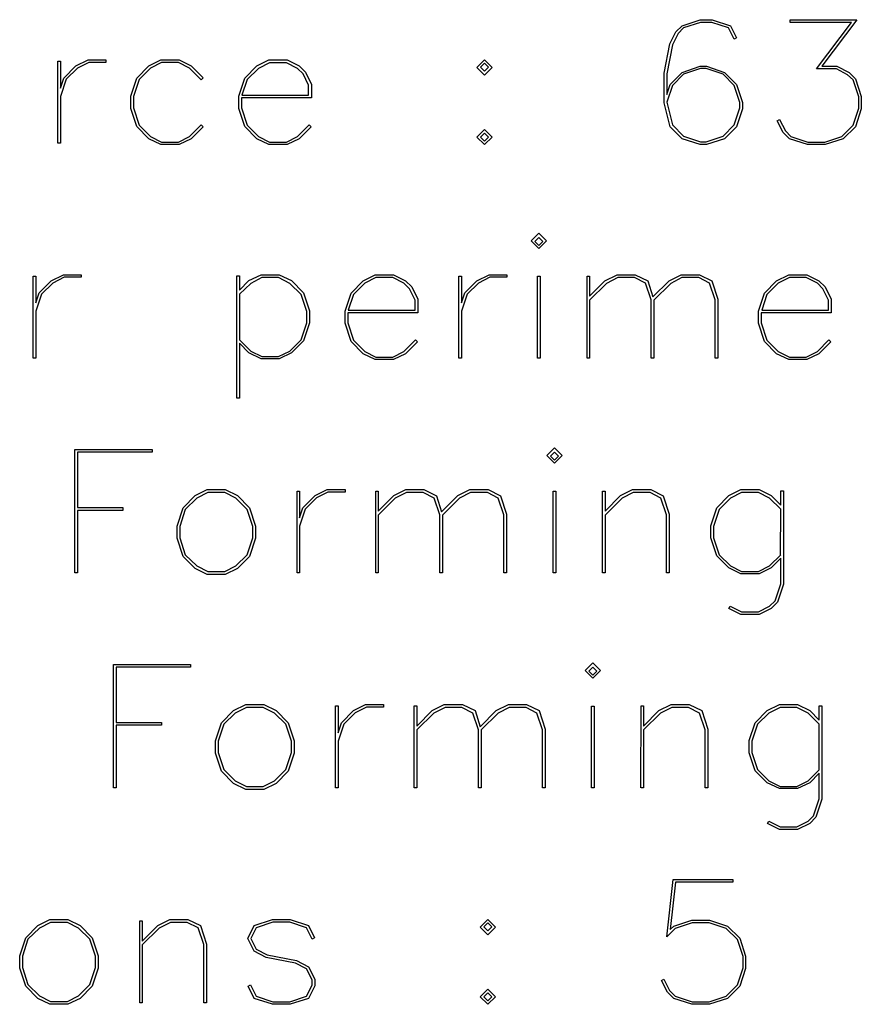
# Model space of a CAD drawing. Header units: inches. Extents: x 0.7 to 43.6, y 0.3 to 38.8.
# Tile 41 of 97: x 34.8 to 36.1, y 14.8 to 16.3. Entities that reach past the tile are written whole.
import ezdxf

# ---------------------------------------------------------------- set-up
doc = ezdxf.new("R2010")
doc.units = ezdxf.units.IN
doc.header["$MEASUREMENT"] = 0

msp = doc.modelspace()

# ---------------------------------------------------------------- linework, layer by layer
at = {"color": 7, "linetype": 'Continuous', "flags": 128}
for points in [[(35.814246, 16.172727), (35.819379, 16.188118), (35.819379, 16.188118), (35.838144, 16.206882), (35.838144, 16.206882), (35.865809, 16.216154), (35.865809, 16.216154), (35.87534, 16.216154), (35.87534, 16.216154), (35.903005, 16.206882), (35.903005, 16.206882), (35.92177, 16.188118), (35.92177, 16.188118), (35.930893, 16.160452), (35.930893, 16.160452), (35.930893, 16.150959), (35.930893, 16.150959), (35.92177, 16.123294), (35.92177, 16.123294), (35.903005, 16.10464), (35.903005, 16.10464), (35.87534, 16.095628), (35.87534, 16.095628), (35.865809, 16.095628), (35.865809, 16.095628), (35.838144, 16.10464), (35.838144, 16.10464), (35.819379, 16.123294), (35.819379, 16.123294), (35.810257, 16.15997), (35.810257, 16.15997), (35.810257, 16.205399), (35.810257, 16.205399), (35.81912, 16.250716), (35.81912, 16.250716), (35.828391, 16.269222), (35.828391, 16.269222), (35.838144, 16.278604), (35.838144, 16.278604), (35.865809, 16.287875), (35.865809, 16.287875), (35.884352, 16.287875), (35.884352, 16.287875), (35.912499, 16.278604), (35.912499, 16.278604), (35.92177, 16.25995), (35.92177, 16.25995), (35.918136, 16.257837), (35.918136, 16.257837), (35.909384, 16.275118), (35.909384, 16.275118), (35.883721, 16.283759), (35.883721, 16.283759), (35.866329, 16.283759), (35.866329, 16.283759), (35.840147, 16.275118), (35.840147, 16.275118), (35.832025, 16.266589), (35.832025, 16.266589), (35.823273, 16.249196), (35.823273, 16.249196), (35.814262, 16.204769), (35.814262, 16.204769), (35.814262, 16.172727)], [(36.004024, 16.287875), (36.106785, 16.287875), (36.106785, 16.287875), (36.052938, 16.216154), (36.052938, 16.216154), (36.076228, 16.216154), (36.076228, 16.216154), (36.094992, 16.206882), (36.094992, 16.206882), (36.104523, 16.197129), (36.104523, 16.197129), (36.113646, 16.169464), (36.113646, 16.169464), (36.113646, 16.150959), (36.113646, 16.150959), (36.104523, 16.123294), (36.104523, 16.123294), (36.085758, 16.10464), (36.085758, 16.10464), (36.058093, 16.095628), (36.058093, 16.095628), (36.030688, 16.095628), (36.030688, 16.095628), (36.003023, 16.10464), (36.003023, 16.10464), (35.993232, 16.114171), (35.993232, 16.114171), (35.984221, 16.132305), (35.984221, 16.132305), (35.987855, 16.134308), (35.987855, 16.134308), (35.996755, 16.116655), (35.996755, 16.116655), (36.005025, 16.108163), (36.005025, 16.108163), (36.03117, 16.099522), (36.03117, 16.099522), (36.057574, 16.099522), (36.057574, 16.099522), (36.083756, 16.108163), (36.083756, 16.108163), (36.100889, 16.125407), (36.100889, 16.125407), (36.109641, 16.151589), (36.109641, 16.151589), (36.109641, 16.168982), (36.109641, 16.168982), (36.100889, 16.195127), (36.100889, 16.195127), (36.092359, 16.203285), (36.092359, 16.203285), (36.075226, 16.212037), (36.075226, 16.212037), (36.044706, 16.212037), (36.044706, 16.212037), (36.098516, 16.283759), (36.098516, 16.283759), (36.004024, 16.283759), (36.004024, 16.283759), (36.004024, 16.287875)], [(34.877486, 16.098002), (34.877503, 16.224015), (34.877503, 16.224015), (34.881508, 16.224015), (34.881508, 16.224015), (34.881508, 16.182703), (34.881508, 16.182703), (34.886626, 16.198167), (34.886626, 16.198167), (34.905169, 16.217006), (34.905169, 16.217006), (34.923785, 16.226166), (34.923785, 16.226166), (34.951339, 16.226166), (34.951339, 16.226166), (34.951339, 16.222161), (34.951339, 16.222161), (34.924935, 16.222161), (34.924935, 16.222161), (34.907653, 16.213335), (34.907653, 16.213335), (34.89026, 16.196128), (34.89026, 16.196128), (34.881508, 16.169872), (34.881508, 16.169872), (34.881508, 16.098002), (34.881508, 16.098002), (34.877503, 16.098002)], [(35.100774, 16.123034), (35.082507, 16.104714), (35.082507, 16.104714), (35.063854, 16.095628), (35.063854, 16.095628), (35.035966, 16.095628), (35.035966, 16.095628), (35.017201, 16.104714), (35.017201, 16.104714), (34.99877, 16.123516), (34.99877, 16.123516), (34.989536, 16.151441), (34.989536, 16.151441), (34.989536, 16.170131), (34.989536, 16.170131), (34.99877, 16.198019), (34.99877, 16.198019), (35.017201, 16.216932), (35.017201, 16.216932), (35.035966, 16.226166), (35.035966, 16.226166), (35.063854, 16.226166), (35.063854, 16.226166), (35.082507, 16.216932), (35.082507, 16.216932), (35.10079, 16.198501), (35.10079, 16.198501), (35.097675, 16.195497), (35.097675, 16.195497), (35.080023, 16.213298), (35.080023, 16.213298), (35.062852, 16.222124), (35.062852, 16.222124), (35.036967, 16.222124), (35.036967, 16.222124), (35.019797, 16.213298), (35.019797, 16.213298), (35.002293, 16.195979), (35.002293, 16.195979), (34.993652, 16.169612), (34.993652, 16.169612), (34.993652, 16.152071), (34.993652, 16.152071), (35.002293, 16.125667), (35.002293, 16.125667), (35.019797, 16.108237), (35.019797, 16.108237), (35.036967, 16.099559), (35.036967, 16.099559), (35.062852, 16.099559), (35.062852, 16.099559), (35.080023, 16.108237), (35.080023, 16.108237), (35.097675, 16.126186), (35.097675, 16.126186), (35.10079, 16.123034)], [(35.266916, 16.123034), (35.248647, 16.104714), (35.248647, 16.104714), (35.229993, 16.095628), (35.229993, 16.095628), (35.202105, 16.095628), (35.202105, 16.095628), (35.18334, 16.104714), (35.18334, 16.104714), (35.164909, 16.123516), (35.164909, 16.123516), (35.155675, 16.151441), (35.155675, 16.151441), (35.155675, 16.170131), (35.155675, 16.170131), (35.164909, 16.198019), (35.164909, 16.198019), (35.18334, 16.216932), (35.18334, 16.216932), (35.202105, 16.226166), (35.202105, 16.226166), (35.229993, 16.226166), (35.229993, 16.226166), (35.248647, 16.216932), (35.248647, 16.216932), (35.258177, 16.207364), (35.258177, 16.207364), (35.267448, 16.188414), (35.267448, 16.188414), (35.267448, 16.167721), (35.267448, 16.167721), (35.159792, 16.167721), (35.159792, 16.167721), (35.159792, 16.152071), (35.159792, 16.152071), (35.168432, 16.125667), (35.168432, 16.125667), (35.185936, 16.108237), (35.185936, 16.108237), (35.203107, 16.099559), (35.203107, 16.099559), (35.228992, 16.099559), (35.228992, 16.099559), (35.246162, 16.108237), (35.246162, 16.108237), (35.263814, 16.126186), (35.263814, 16.126186), (35.266929, 16.123034)], [(35.534076, 16.202618), (35.522294, 16.214411), (35.522294, 16.214411), (35.534087, 16.226166), (35.534087, 16.226166), (35.545843, 16.214411), (35.545843, 16.214411), (35.534087, 16.202618)], [(35.160529, 16.171874), (35.263295, 16.171874), (35.263295, 16.171874), (35.263295, 16.187265), (35.263295, 16.187265), (35.254654, 16.204435), (35.254654, 16.204435), (35.246162, 16.212927), (35.246162, 16.212927), (35.228992, 16.221716), (35.228992, 16.221716), (35.203107, 16.221716), (35.203107, 16.221716), (35.185936, 16.212927), (35.185936, 16.212927), (35.168432, 16.195794), (35.168432, 16.195794), (35.160533, 16.171874)], [(35.534076, 16.208514), (35.540206, 16.21467), (35.540206, 16.21467), (35.534087, 16.220789), (35.534087, 16.220789), (35.527931, 16.21467), (35.527931, 16.21467), (35.534087, 16.208514)], [(35.814246, 16.160823), (35.823014, 16.126038), (35.823014, 16.126038), (35.840147, 16.108756), (35.840147, 16.108756), (35.866329, 16.100116), (35.866329, 16.100116), (35.874821, 16.100116), (35.874821, 16.100116), (35.901003, 16.108756), (35.901003, 16.108756), (35.918136, 16.126038), (35.918136, 16.126038), (35.926888, 16.152182), (35.926888, 16.152182), (35.926888, 16.160601), (35.926888, 16.160601), (35.918136, 16.186745), (35.918136, 16.186745), (35.901003, 16.203878), (35.901003, 16.203878), (35.874821, 16.212668), (35.874821, 16.212668), (35.866329, 16.212668), (35.866329, 16.212668), (35.840147, 16.203878), (35.840147, 16.203878), (35.823014, 16.186745), (35.823014, 16.186745), (35.814262, 16.160823)], [(35.534076, 16.095628), (35.522294, 16.107125), (35.522294, 16.107125), (35.534087, 16.11888), (35.534087, 16.11888), (35.545843, 16.107125), (35.545843, 16.107125), (35.534087, 16.095628)], [(35.534076, 16.100894), (35.540206, 16.107013), (35.540206, 16.107013), (35.534087, 16.113132), (35.534087, 16.113132), (35.527931, 16.107013), (35.527931, 16.107013), (35.534087, 16.100894)], [(35.617635, 15.936134), (35.605846, 15.94789), (35.605846, 15.94789), (35.617639, 15.959646), (35.617639, 15.959646), (35.629395, 15.94789), (35.629395, 15.94789), (35.617639, 15.936134)], [(35.617635, 15.940733), (35.623758, 15.946889), (35.623758, 15.946889), (35.617639, 15.953008), (35.617639, 15.953008), (35.611483, 15.946889), (35.611483, 15.946889), (35.617639, 15.940733)], [(34.839527, 15.767399), (34.839529, 15.893413), (34.839529, 15.893413), (34.843534, 15.893413), (34.843534, 15.893413), (34.843534, 15.8521), (34.843534, 15.8521), (34.848651, 15.867565), (34.848651, 15.867565), (34.867194, 15.886404), (34.867194, 15.886404), (34.88581, 15.895564), (34.88581, 15.895564), (34.913364, 15.895564), (34.913364, 15.895564), (34.913364, 15.891558), (34.913364, 15.891558), (34.88696, 15.891558), (34.88696, 15.891558), (34.869678, 15.882732), (34.869678, 15.882732), (34.852286, 15.865525), (34.852286, 15.865525), (34.843534, 15.839269), (34.843534, 15.839269), (34.843534, 15.767399), (34.843534, 15.767399), (34.839529, 15.767399)], [(35.156812, 15.893598), (35.156825, 15.87157), (35.156825, 15.87157), (35.171473, 15.886441), (35.171473, 15.886441), (35.190238, 15.895564), (35.190238, 15.895564), (35.218126, 15.895564), (35.218126, 15.895564), (35.236779, 15.886441), (35.236779, 15.886441), (35.255322, 15.867676), (35.255322, 15.867676), (35.264593, 15.840085), (35.264593, 15.840085), (35.264593, 15.82158), (35.264593, 15.82158), (35.255322, 15.793952), (35.255322, 15.793952), (35.236779, 15.775335), (35.236779, 15.775335), (35.218126, 15.766324), (35.218126, 15.766324), (35.190238, 15.766324), (35.190238, 15.766324), (35.171473, 15.775335), (35.171473, 15.775335), (35.156825, 15.790206), (35.156825, 15.790206), (35.156825, 15.70569), (35.156825, 15.70569), (35.15282, 15.70569), (35.15282, 15.70569), (35.15282, 15.893598), (35.15282, 15.893598), (35.156825, 15.893598)], [(35.156812, 15.865414), (35.156825, 15.795175), (35.156825, 15.795175), (35.174069, 15.778154), (35.174069, 15.778154), (35.19124, 15.769513), (35.19124, 15.769513), (35.217125, 15.769513), (35.217125, 15.769513), (35.234295, 15.778154), (35.234295, 15.778154), (35.251687, 15.795435), (35.251687, 15.795435), (35.260439, 15.82158), (35.260439, 15.82158), (35.260439, 15.83901), (35.260439, 15.83901), (35.251687, 15.865154), (35.251687, 15.865154), (35.234295, 15.882287), (35.234295, 15.882287), (35.217125, 15.891076), (35.217125, 15.891076), (35.19124, 15.891076), (35.19124, 15.891076), (35.174069, 15.882287), (35.174069, 15.882287), (35.156825, 15.865414)], [(35.430693, 15.792431), (35.412412, 15.774111), (35.412412, 15.774111), (35.393759, 15.765026), (35.393759, 15.765026), (35.365871, 15.765026), (35.365871, 15.765026), (35.347106, 15.774111), (35.347106, 15.774111), (35.328675, 15.792913), (35.328675, 15.792913), (35.319441, 15.820838), (35.319441, 15.820838), (35.319441, 15.839529), (35.319441, 15.839529), (35.328675, 15.867416), (35.328675, 15.867416), (35.347106, 15.88633), (35.347106, 15.88633), (35.365871, 15.895564), (35.365871, 15.895564), (35.393759, 15.895564), (35.393759, 15.895564), (35.412412, 15.88633), (35.412412, 15.88633), (35.421943, 15.876762), (35.421943, 15.876762), (35.431214, 15.857811), (35.431214, 15.857811), (35.431214, 15.837118), (35.431214, 15.837118), (35.323558, 15.837118), (35.323558, 15.837118), (35.323558, 15.821468), (35.323558, 15.821468), (35.332198, 15.795064), (35.332198, 15.795064), (35.349702, 15.777634), (35.349702, 15.777634), (35.366872, 15.768957), (35.366872, 15.768957), (35.392758, 15.768957), (35.392758, 15.768957), (35.409928, 15.777634), (35.409928, 15.777634), (35.42758, 15.795583), (35.42758, 15.795583), (35.430695, 15.792431)], [(35.324287, 15.841272), (35.427061, 15.841272), (35.427061, 15.841272), (35.427061, 15.856662), (35.427061, 15.856662), (35.41842, 15.873832), (35.41842, 15.873832), (35.409928, 15.882324), (35.409928, 15.882324), (35.392758, 15.891113), (35.392758, 15.891113), (35.366872, 15.891113), (35.366872, 15.891113), (35.349702, 15.882324), (35.349702, 15.882324), (35.332198, 15.865191), (35.332198, 15.865191), (35.324299, 15.841272)], [(35.494577, 15.767399), (35.494592, 15.893413), (35.494592, 15.893413), (35.498597, 15.893413), (35.498597, 15.893413), (35.498597, 15.8521), (35.498597, 15.8521), (35.503715, 15.867565), (35.503715, 15.867565), (35.522257, 15.886404), (35.522257, 15.886404), (35.540874, 15.895564), (35.540874, 15.895564), (35.568428, 15.895564), (35.568428, 15.895564), (35.568428, 15.891558), (35.568428, 15.891558), (35.542023, 15.891558), (35.542023, 15.891558), (35.524742, 15.882732), (35.524742, 15.882732), (35.507349, 15.865525), (35.507349, 15.865525), (35.498597, 15.839269), (35.498597, 15.839269), (35.498597, 15.767399), (35.498597, 15.767399), (35.494592, 15.767399)], [(35.615627, 15.767399), (35.615636, 15.893079), (35.615636, 15.893079), (35.619641, 15.893079), (35.619641, 15.893079), (35.619641, 15.767399), (35.619641, 15.767399), (35.615636, 15.767399)], [(35.691583, 15.767399), (35.691586, 15.89345), (35.691586, 15.89345), (35.695591, 15.89345), (35.695591, 15.89345), (35.695591, 15.86241), (35.695591, 15.86241), (35.719251, 15.886404), (35.719251, 15.886404), (35.737867, 15.895564), (35.737867, 15.895564), (35.765903, 15.895564), (35.765903, 15.895564), (35.785076, 15.886144), (35.785076, 15.886144), (35.793086, 15.861372), (35.793086, 15.861372), (35.817859, 15.886404), (35.817859, 15.886404), (35.836624, 15.895564), (35.836624, 15.895564), (35.864548, 15.895564), (35.864548, 15.895564), (35.883832, 15.886144), (35.883832, 15.886144), (35.892955, 15.857737), (35.892955, 15.857737), (35.892955, 15.767399), (35.892955, 15.767399), (35.88895, 15.767399), (35.88895, 15.767399), (35.88895, 15.856884), (35.88895, 15.856884), (35.880198, 15.882547), (35.880198, 15.882547), (35.863547, 15.891076), (35.863547, 15.891076), (35.837625, 15.891076), (35.837625, 15.891076), (35.820492, 15.882287), (35.820492, 15.882287), (35.794347, 15.856402), (35.794347, 15.856402), (35.794347, 15.767399), (35.794347, 15.767399), (35.790194, 15.767399), (35.790194, 15.767399), (35.790194, 15.856884), (35.790194, 15.856884), (35.781553, 15.882547), (35.781553, 15.882547), (35.764791, 15.891076), (35.764791, 15.891076), (35.739017, 15.891076), (35.739017, 15.891076), (35.721735, 15.882287), (35.721735, 15.882287), (35.695591, 15.856402), (35.695591, 15.856402), (35.695591, 15.767399), (35.695591, 15.767399), (35.691586, 15.767399)], [(36.066763, 15.792431), (36.048488, 15.774111), (36.048488, 15.774111), (36.029835, 15.765026), (36.029835, 15.765026), (36.001947, 15.765026), (36.001947, 15.765026), (35.983182, 15.774111), (35.983182, 15.774111), (35.964751, 15.792913), (35.964751, 15.792913), (35.955517, 15.820838), (35.955517, 15.820838), (35.955517, 15.839529), (35.955517, 15.839529), (35.964751, 15.867416), (35.964751, 15.867416), (35.983182, 15.88633), (35.983182, 15.88633), (36.001947, 15.895564), (36.001947, 15.895564), (36.029835, 15.895564), (36.029835, 15.895564), (36.048488, 15.88633), (36.048488, 15.88633), (36.058019, 15.876762), (36.058019, 15.876762), (36.06729, 15.857811), (36.06729, 15.857811), (36.06729, 15.837118), (36.06729, 15.837118), (35.959633, 15.837118), (35.959633, 15.837118), (35.959633, 15.821468), (35.959633, 15.821468), (35.968274, 15.795064), (35.968274, 15.795064), (35.985778, 15.777634), (35.985778, 15.777634), (36.002948, 15.768957), (36.002948, 15.768957), (36.028833, 15.768957), (36.028833, 15.768957), (36.046004, 15.777634), (36.046004, 15.777634), (36.063656, 15.795583), (36.063656, 15.795583), (36.066771, 15.792431)], [(35.960357, 15.841272), (36.063137, 15.841272), (36.063137, 15.841272), (36.063137, 15.856662), (36.063137, 15.856662), (36.054496, 15.873832), (36.054496, 15.873832), (36.046004, 15.882324), (36.046004, 15.882324), (36.028833, 15.891113), (36.028833, 15.891113), (36.002948, 15.891113), (36.002948, 15.891113), (35.985778, 15.882324), (35.985778, 15.882324), (35.968274, 15.865191), (35.968274, 15.865191), (35.960375, 15.841272)], [(34.977434, 15.533105), (34.907616, 15.533105), (34.907616, 15.533105), (34.907616, 15.436796), (34.907616, 15.436796), (34.903611, 15.436796), (34.903611, 15.436796), (34.903611, 15.62667), (34.903611, 15.62667), (35.022245, 15.62667), (35.022245, 15.62667), (35.022245, 15.622553), (35.022245, 15.622553), (34.907616, 15.622553), (34.907616, 15.622553), (34.907616, 15.537222), (34.907616, 15.537222), (34.977446, 15.537222), (34.977446, 15.537222), (34.977446, 15.533105)], [(35.641364, 15.605531), (35.62958, 15.617287), (35.62958, 15.617287), (35.641373, 15.629043), (35.641373, 15.629043), (35.653129, 15.617287), (35.653129, 15.617287), (35.641373, 15.605531)], [(35.641364, 15.61013), (35.647492, 15.616286), (35.647492, 15.616286), (35.641373, 15.622405), (35.641373, 15.622405), (35.635217, 15.616286), (35.635217, 15.616286), (35.641373, 15.61013)], [(35.172243, 15.462311), (35.15371, 15.443509), (35.15371, 15.443509), (35.135056, 15.434423), (35.135056, 15.434423), (35.107169, 15.434423), (35.107169, 15.434423), (35.088404, 15.443509), (35.088404, 15.443509), (35.069973, 15.462311), (35.069973, 15.462311), (35.060739, 15.490235), (35.060739, 15.490235), (35.060739, 15.508926), (35.060739, 15.508926), (35.069973, 15.536814), (35.069973, 15.536814), (35.088404, 15.555727), (35.088404, 15.555727), (35.107169, 15.564961), (35.107169, 15.564961), (35.135056, 15.564961), (35.135056, 15.564961), (35.15371, 15.555727), (35.15371, 15.555727), (35.172252, 15.536814), (35.172252, 15.536814), (35.181523, 15.508926), (35.181523, 15.508926), (35.181523, 15.490235), (35.181523, 15.490235), (35.172252, 15.462311)], [(35.168601, 15.464832), (35.17737, 15.490977), (35.17737, 15.490977), (35.17737, 15.508407), (35.17737, 15.508407), (35.168618, 15.534551), (35.168618, 15.534551), (35.151225, 15.551685), (35.151225, 15.551685), (35.134055, 15.560474), (35.134055, 15.560474), (35.10817, 15.560474), (35.10817, 15.560474), (35.091, 15.551685), (35.091, 15.551685), (35.073496, 15.534551), (35.073496, 15.534551), (35.064855, 15.508407), (35.064855, 15.508407), (35.064855, 15.490977), (35.064855, 15.490977), (35.073496, 15.464832), (35.073496, 15.464832), (35.091, 15.447551), (35.091, 15.447551), (35.10817, 15.43891), (35.10817, 15.43891), (35.134055, 15.43891), (35.134055, 15.43891), (35.151225, 15.447551), (35.151225, 15.447551), (35.168618, 15.464832)], [(35.245364, 15.436796), (35.245383, 15.56281), (35.245383, 15.56281), (35.249388, 15.56281), (35.249388, 15.56281), (35.249388, 15.521498), (35.249388, 15.521498), (35.254506, 15.536962), (35.254506, 15.536962), (35.273048, 15.555801), (35.273048, 15.555801), (35.291665, 15.564961), (35.291665, 15.564961), (35.319219, 15.564961), (35.319219, 15.564961), (35.319219, 15.560956), (35.319219, 15.560956), (35.292814, 15.560956), (35.292814, 15.560956), (35.275533, 15.55213), (35.275533, 15.55213), (35.25814, 15.534922), (35.25814, 15.534922), (35.249388, 15.508666), (35.249388, 15.508666), (35.249388, 15.436796), (35.249388, 15.436796), (35.245383, 15.436796)], [(35.366413, 15.436796), (35.366427, 15.562847), (35.366427, 15.562847), (35.370433, 15.562847), (35.370433, 15.562847), (35.370433, 15.531807), (35.370433, 15.531807), (35.394093, 15.555801), (35.394093, 15.555801), (35.412709, 15.564961), (35.412709, 15.564961), (35.440745, 15.564961), (35.440745, 15.564961), (35.459918, 15.555541), (35.459918, 15.555541), (35.467928, 15.530769), (35.467928, 15.530769), (35.492701, 15.555801), (35.492701, 15.555801), (35.511465, 15.564961), (35.511465, 15.564961), (35.53939, 15.564961), (35.53939, 15.564961), (35.558674, 15.555541), (35.558674, 15.555541), (35.567797, 15.527135), (35.567797, 15.527135), (35.567797, 15.436796), (35.567797, 15.436796), (35.563792, 15.436796), (35.563792, 15.436796), (35.563792, 15.526282), (35.563792, 15.526282), (35.55504, 15.551944), (35.55504, 15.551944), (35.538389, 15.560474), (35.538389, 15.560474), (35.512467, 15.560474), (35.512467, 15.560474), (35.495334, 15.551685), (35.495334, 15.551685), (35.469189, 15.525799), (35.469189, 15.525799), (35.469189, 15.436796), (35.469189, 15.436796), (35.465035, 15.436796), (35.465035, 15.436796), (35.465035, 15.526282), (35.465035, 15.526282), (35.456395, 15.551944), (35.456395, 15.551944), (35.439633, 15.560474), (35.439633, 15.560474), (35.413859, 15.560474), (35.413859, 15.560474), (35.396577, 15.551685), (35.396577, 15.551685), (35.370433, 15.525799), (35.370433, 15.525799), (35.370433, 15.436796), (35.370433, 15.436796), (35.366427, 15.436796)], [(35.639356, 15.436796), (35.63937, 15.562476), (35.63937, 15.562476), (35.643376, 15.562476), (35.643376, 15.562476), (35.643376, 15.436796), (35.643376, 15.436796), (35.63937, 15.436796)], [(35.715312, 15.436796), (35.71532, 15.562847), (35.71532, 15.562847), (35.719325, 15.562847), (35.719325, 15.562847), (35.719325, 15.531807), (35.719325, 15.531807), (35.742985, 15.555801), (35.742985, 15.555801), (35.761601, 15.564961), (35.761601, 15.564961), (35.789637, 15.564961), (35.789637, 15.564961), (35.80881, 15.555541), (35.80881, 15.555541), (35.818081, 15.527135), (35.818081, 15.527135), (35.818081, 15.436796), (35.818081, 15.436796), (35.813928, 15.436796), (35.813928, 15.436796), (35.813928, 15.526282), (35.813928, 15.526282), (35.805287, 15.551944), (35.805287, 15.551944), (35.788525, 15.560474), (35.788525, 15.560474), (35.762751, 15.560474), (35.762751, 15.560474), (35.74547, 15.551685), (35.74547, 15.551685), (35.719325, 15.525799), (35.719325, 15.525799), (35.719325, 15.436796), (35.719325, 15.436796), (35.71532, 15.436796)], [(35.911979, 15.385619), (35.929372, 15.37683), (35.929372, 15.37683), (35.955258, 15.37683), (35.955258, 15.37683), (35.972428, 15.385619), (35.972428, 15.385619), (35.98092, 15.393741), (35.98092, 15.393741), (35.989561, 15.419886), (35.989561, 15.419886), (35.989561, 15.459455), (35.989561, 15.459455), (35.974912, 15.444584), (35.974912, 15.444584), (35.956259, 15.435572), (35.956259, 15.435572), (35.928371, 15.435572), (35.928371, 15.435572), (35.909606, 15.444584), (35.909606, 15.444584), (35.891175, 15.463201), (35.891175, 15.463201), (35.881941, 15.490866), (35.881941, 15.490866), (35.881941, 15.509408), (35.881941, 15.509408), (35.891175, 15.537036), (35.891175, 15.537036), (35.909606, 15.555838), (35.909606, 15.555838), (35.928371, 15.564961), (35.928371, 15.564961), (35.956259, 15.564961), (35.956259, 15.564961), (35.974912, 15.555838), (35.974912, 15.555838), (35.989561, 15.54093), (35.989561, 15.54093), (35.989561, 15.562958), (35.989561, 15.562958), (35.993714, 15.562958), (35.993714, 15.562958), (35.993714, 15.419404), (35.993714, 15.419404), (35.984443, 15.391738), (35.984443, 15.391738), (35.974912, 15.381985), (35.974912, 15.381985), (35.956259, 15.372714), (35.956259, 15.372714), (35.928371, 15.372714), (35.928371, 15.372714), (35.909829, 15.381985), (35.909829, 15.381985), (35.91198, 15.385619)], [(35.989549, 15.464573), (35.989561, 15.534811), (35.989561, 15.534811), (35.972428, 15.551685), (35.972428, 15.551685), (35.955258, 15.560474), (35.955258, 15.560474), (35.929372, 15.560474), (35.929372, 15.560474), (35.912202, 15.551685), (35.912202, 15.551685), (35.894698, 15.534551), (35.894698, 15.534551), (35.886058, 15.508407), (35.886058, 15.508407), (35.886058, 15.490977), (35.886058, 15.490977), (35.894698, 15.464832), (35.894698, 15.464832), (35.912202, 15.447551), (35.912202, 15.447551), (35.929372, 15.43891), (35.929372, 15.43891), (35.955258, 15.43891), (35.955258, 15.43891), (35.972428, 15.447551), (35.972428, 15.447551), (35.989561, 15.464573)], [(35.700706, 15.274929), (35.688916, 15.286685), (35.688916, 15.286685), (35.700708, 15.29844), (35.700708, 15.29844), (35.712464, 15.286685), (35.712464, 15.286685), (35.700708, 15.274929)], [(35.036776, 15.202502), (34.966952, 15.202502), (34.966952, 15.202502), (34.966952, 15.106194), (34.966952, 15.106194), (34.962946, 15.106194), (34.962946, 15.106194), (34.962946, 15.296067), (34.962946, 15.296067), (35.08158, 15.296067), (35.08158, 15.296067), (35.08158, 15.291951), (35.08158, 15.291951), (34.966952, 15.291951), (34.966952, 15.291951), (34.966952, 15.206619), (34.966952, 15.206619), (35.036782, 15.206619), (35.036782, 15.206619), (35.036782, 15.202502)], [(35.700706, 15.279527), (35.706827, 15.285683), (35.706827, 15.285683), (35.700708, 15.291802), (35.700708, 15.291802), (35.694552, 15.285683), (35.694552, 15.285683), (35.700708, 15.279527)], [(35.231585, 15.131708), (35.213045, 15.112906), (35.213045, 15.112906), (35.194392, 15.10382), (35.194392, 15.10382), (35.166504, 15.10382), (35.166504, 15.10382), (35.147739, 15.112906), (35.147739, 15.112906), (35.129308, 15.131708), (35.129308, 15.131708), (35.120074, 15.159633), (35.120074, 15.159633), (35.120074, 15.178323), (35.120074, 15.178323), (35.129308, 15.206211), (35.129308, 15.206211), (35.147739, 15.225124), (35.147739, 15.225124), (35.166504, 15.234358), (35.166504, 15.234358), (35.194392, 15.234358), (35.194392, 15.234358), (35.213045, 15.225124), (35.213045, 15.225124), (35.231588, 15.206211), (35.231588, 15.206211), (35.240859, 15.178323), (35.240859, 15.178323), (35.240859, 15.159633), (35.240859, 15.159633), (35.231588, 15.131708)], [(35.227943, 15.13423), (35.236705, 15.160374), (35.236705, 15.160374), (35.236705, 15.177804), (35.236705, 15.177804), (35.227953, 15.203949), (35.227953, 15.203949), (35.210561, 15.221082), (35.210561, 15.221082), (35.19339, 15.229871), (35.19339, 15.229871), (35.167505, 15.229871), (35.167505, 15.229871), (35.150335, 15.221082), (35.150335, 15.221082), (35.132831, 15.203949), (35.132831, 15.203949), (35.12419, 15.177804), (35.12419, 15.177804), (35.12419, 15.160374), (35.12419, 15.160374), (35.132831, 15.13423), (35.132831, 15.13423), (35.150335, 15.116948), (35.150335, 15.116948), (35.167505, 15.108307), (35.167505, 15.108307), (35.19339, 15.108307), (35.19339, 15.108307), (35.210561, 15.116948), (35.210561, 15.116948), (35.227953, 15.13423)], [(35.304706, 15.106194), (35.304719, 15.232207), (35.304719, 15.232207), (35.308724, 15.232207), (35.308724, 15.232207), (35.308724, 15.190895), (35.308724, 15.190895), (35.313841, 15.206359), (35.313841, 15.206359), (35.332384, 15.225198), (35.332384, 15.225198), (35.351, 15.234358), (35.351, 15.234358), (35.378554, 15.234358), (35.378554, 15.234358), (35.378554, 15.230353), (35.378554, 15.230353), (35.35215, 15.230353), (35.35215, 15.230353), (35.334868, 15.221527), (35.334868, 15.221527), (35.317476, 15.20432), (35.317476, 15.20432), (35.308724, 15.178064), (35.308724, 15.178064), (35.308724, 15.106194), (35.308724, 15.106194), (35.304719, 15.106194)], [(35.425755, 15.106194), (35.425763, 15.232244), (35.425763, 15.232244), (35.429768, 15.232244), (35.429768, 15.232244), (35.429768, 15.201204), (35.429768, 15.201204), (35.453428, 15.225198), (35.453428, 15.225198), (35.472044, 15.234358), (35.472044, 15.234358), (35.50008, 15.234358), (35.50008, 15.234358), (35.519253, 15.224939), (35.519253, 15.224939), (35.527264, 15.200166), (35.527264, 15.200166), (35.552036, 15.225198), (35.552036, 15.225198), (35.570801, 15.234358), (35.570801, 15.234358), (35.598726, 15.234358), (35.598726, 15.234358), (35.61801, 15.224939), (35.61801, 15.224939), (35.627133, 15.196532), (35.627133, 15.196532), (35.627133, 15.106194), (35.627133, 15.106194), (35.623127, 15.106194), (35.623127, 15.106194), (35.623127, 15.195679), (35.623127, 15.195679), (35.614375, 15.221341), (35.614375, 15.221341), (35.597724, 15.229871), (35.597724, 15.229871), (35.571802, 15.229871), (35.571802, 15.229871), (35.554669, 15.221082), (35.554669, 15.221082), (35.528524, 15.195197), (35.528524, 15.195197), (35.528524, 15.106194), (35.528524, 15.106194), (35.524371, 15.106194), (35.524371, 15.106194), (35.524371, 15.195679), (35.524371, 15.195679), (35.51573, 15.221341), (35.51573, 15.221341), (35.498968, 15.229871), (35.498968, 15.229871), (35.473194, 15.229871), (35.473194, 15.229871), (35.455913, 15.221082), (35.455913, 15.221082), (35.429768, 15.195197), (35.429768, 15.195197), (35.429768, 15.106194), (35.429768, 15.106194), (35.425763, 15.106194)], [(35.698698, 15.106194), (35.698706, 15.231873), (35.698706, 15.231873), (35.702711, 15.231873), (35.702711, 15.231873), (35.702711, 15.106194), (35.702711, 15.106194), (35.698706, 15.106194)], [(35.774654, 15.106194), (35.774655, 15.232244), (35.774655, 15.232244), (35.77866, 15.232244), (35.77866, 15.232244), (35.77866, 15.201204), (35.77866, 15.201204), (35.80232, 15.225198), (35.80232, 15.225198), (35.820937, 15.234358), (35.820937, 15.234358), (35.848973, 15.234358), (35.848973, 15.234358), (35.868146, 15.224939), (35.868146, 15.224939), (35.877417, 15.196532), (35.877417, 15.196532), (35.877417, 15.106194), (35.877417, 15.106194), (35.873263, 15.106194), (35.873263, 15.106194), (35.873263, 15.195679), (35.873263, 15.195679), (35.864623, 15.221341), (35.864623, 15.221341), (35.84786, 15.229871), (35.84786, 15.229871), (35.822087, 15.229871), (35.822087, 15.229871), (35.804805, 15.221082), (35.804805, 15.221082), (35.77866, 15.195197), (35.77866, 15.195197), (35.77866, 15.106194), (35.77866, 15.106194), (35.774655, 15.106194)], [(35.971302, 15.055017), (35.988708, 15.046228), (35.988708, 15.046228), (36.014593, 15.046228), (36.014593, 15.046228), (36.031763, 15.055017), (36.031763, 15.055017), (36.040256, 15.063138), (36.040256, 15.063138), (36.048896, 15.089283), (36.048896, 15.089283), (36.048896, 15.128852), (36.048896, 15.128852), (36.034248, 15.113981), (36.034248, 15.113981), (36.015594, 15.10497), (36.015594, 15.10497), (35.987707, 15.10497), (35.987707, 15.10497), (35.968942, 15.113981), (35.968942, 15.113981), (35.950511, 15.132598), (35.950511, 15.132598), (35.941277, 15.160263), (35.941277, 15.160263), (35.941277, 15.178805), (35.941277, 15.178805), (35.950511, 15.206433), (35.950511, 15.206433), (35.968942, 15.225235), (35.968942, 15.225235), (35.987707, 15.234358), (35.987707, 15.234358), (36.015594, 15.234358), (36.015594, 15.234358), (36.034248, 15.225235), (36.034248, 15.225235), (36.048896, 15.210327), (36.048896, 15.210327), (36.048896, 15.232356), (36.048896, 15.232356), (36.05305, 15.232356), (36.05305, 15.232356), (36.05305, 15.088801), (36.05305, 15.088801), (36.043779, 15.061136), (36.043779, 15.061136), (36.034248, 15.051382), (36.034248, 15.051382), (36.015594, 15.042111), (36.015594, 15.042111), (35.987707, 15.042111), (35.987707, 15.042111), (35.969164, 15.051382), (35.969164, 15.051382), (35.971315, 15.055017)], [(36.048891, 15.13397), (36.048896, 15.204208), (36.048896, 15.204208), (36.031763, 15.221082), (36.031763, 15.221082), (36.014593, 15.229871), (36.014593, 15.229871), (35.988708, 15.229871), (35.988708, 15.229871), (35.971538, 15.221082), (35.971538, 15.221082), (35.954034, 15.203949), (35.954034, 15.203949), (35.945393, 15.177804), (35.945393, 15.177804), (35.945393, 15.160374), (35.945393, 15.160374), (35.954034, 15.13423), (35.954034, 15.13423), (35.971538, 15.116948), (35.971538, 15.116948), (35.988708, 15.108307), (35.988708, 15.108307), (36.014593, 15.108307), (36.014593, 15.108307), (36.031763, 15.116948), (36.031763, 15.116948), (36.048896, 15.13397)], [(35.809834, 14.811897), (35.818749, 14.794244), (35.818749, 14.794244), (35.827019, 14.785752), (35.827019, 14.785752), (35.853163, 14.777111), (35.853163, 14.777111), (35.879568, 14.777111), (35.879568, 14.777111), (35.905749, 14.785752), (35.905749, 14.785752), (35.922883, 14.802996), (35.922883, 14.802996), (35.931635, 14.829178), (35.931635, 14.829178), (35.931635, 14.846571), (35.931635, 14.846571), (35.922883, 14.872715), (35.922883, 14.872715), (35.905749, 14.889849), (35.905749, 14.889849), (35.879568, 14.898638), (35.879568, 14.898638), (35.853163, 14.898638), (35.853163, 14.898638), (35.827019, 14.889849), (35.827019, 14.889849), (35.814484, 14.87698), (35.814484, 14.87698), (35.824126, 14.965464), (35.824126, 14.965464), (35.915762, 14.965464), (35.915762, 14.965464), (35.915762, 14.961348), (35.915762, 14.961348), (35.82776, 14.961348), (35.82776, 14.961348), (35.819639, 14.888365), (35.819639, 14.888365), (35.825016, 14.893483), (35.825016, 14.893483), (35.852681, 14.902643), (35.852681, 14.902643), (35.880087, 14.902643), (35.880087, 14.902643), (35.907752, 14.893483), (35.907752, 14.893483), (35.926517, 14.874718), (35.926517, 14.874718), (35.93564, 14.847053), (35.93564, 14.847053), (35.93564, 14.828548), (35.93564, 14.828548), (35.926517, 14.800882), (35.926517, 14.800882), (35.907752, 14.782229), (35.907752, 14.782229), (35.880087, 14.773217), (35.880087, 14.773217), (35.852681, 14.773217), (35.852681, 14.773217), (35.825016, 14.782229), (35.825016, 14.782229), (35.815226, 14.79176), (35.815226, 14.79176), (35.806214, 14.809894), (35.806214, 14.809894), (35.809849, 14.811897)], [(34.930145, 14.801105), (34.911621, 14.782303), (34.911621, 14.782303), (34.892968, 14.773217), (34.892968, 14.773217), (34.86508, 14.773217), (34.86508, 14.773217), (34.846315, 14.782303), (34.846315, 14.782303), (34.827884, 14.801105), (34.827884, 14.801105), (34.81865, 14.82903), (34.81865, 14.82903), (34.81865, 14.84772), (34.81865, 14.84772), (34.827884, 14.875608), (34.827884, 14.875608), (34.846315, 14.894521), (34.846315, 14.894521), (34.86508, 14.903755), (34.86508, 14.903755), (34.892968, 14.903755), (34.892968, 14.903755), (34.911621, 14.894521), (34.911621, 14.894521), (34.930164, 14.875608), (34.930164, 14.875608), (34.939435, 14.84772), (34.939435, 14.84772), (34.939435, 14.82903), (34.939435, 14.82903), (34.930164, 14.801105)], [(34.926522, 14.803627), (34.935281, 14.829771), (34.935281, 14.829771), (34.935281, 14.847201), (34.935281, 14.847201), (34.926529, 14.873346), (34.926529, 14.873346), (34.909137, 14.890479), (34.909137, 14.890479), (34.891966, 14.899268), (34.891966, 14.899268), (34.866081, 14.899268), (34.866081, 14.899268), (34.848911, 14.890479), (34.848911, 14.890479), (34.831407, 14.873346), (34.831407, 14.873346), (34.822766, 14.847201), (34.822766, 14.847201), (34.822766, 14.829771), (34.822766, 14.829771), (34.831407, 14.803627), (34.831407, 14.803627), (34.848911, 14.786345), (34.848911, 14.786345), (34.866081, 14.777705), (34.866081, 14.777705), (34.891966, 14.777705), (34.891966, 14.777705), (34.909137, 14.786345), (34.909137, 14.786345), (34.926529, 14.803627)], [(35.003285, 14.775591), (35.003294, 14.901641), (35.003294, 14.901641), (35.0073, 14.901641), (35.0073, 14.901641), (35.0073, 14.870602), (35.0073, 14.870602), (35.03096, 14.894595), (35.03096, 14.894595), (35.049576, 14.903755), (35.049576, 14.903755), (35.077612, 14.903755), (35.077612, 14.903755), (35.096785, 14.894336), (35.096785, 14.894336), (35.106056, 14.865929), (35.106056, 14.865929), (35.106056, 14.775591), (35.106056, 14.775591), (35.101903, 14.775591), (35.101903, 14.775591), (35.101903, 14.865076), (35.101903, 14.865076), (35.093262, 14.890739), (35.093262, 14.890739), (35.0765, 14.899268), (35.0765, 14.899268), (35.050726, 14.899268), (35.050726, 14.899268), (35.033444, 14.890479), (35.033444, 14.890479), (35.0073, 14.864594), (35.0073, 14.864594), (35.0073, 14.775591), (35.0073, 14.775591), (35.003294, 14.775591)], [(35.173764, 14.803256), (35.182413, 14.785826), (35.182413, 14.785826), (35.208076, 14.777148), (35.208076, 14.777148), (35.23448, 14.777148), (35.23448, 14.777148), (35.260143, 14.785826), (35.260143, 14.785826), (35.268672, 14.802774), (35.268672, 14.802774), (35.268672, 14.81071), (35.268672, 14.81071), (35.260143, 14.827769), (35.260143, 14.827769), (35.24301, 14.836335), (35.24301, 14.836335), (35.198063, 14.84531), (35.198063, 14.84531), (35.17941, 14.854915), (35.17941, 14.854915), (35.169656, 14.874607), (35.169656, 14.874607), (35.17941, 14.894521), (35.17941, 14.894521), (35.207594, 14.903755), (35.207594, 14.903755), (35.234999, 14.903755), (35.234999, 14.903755), (35.263258, 14.894521), (35.263258, 14.894521), (35.272418, 14.875608), (35.272418, 14.875608), (35.268895, 14.873568), (35.268895, 14.873568), (35.260143, 14.890887), (35.260143, 14.890887), (35.23448, 14.899713), (35.23448, 14.899713), (35.208076, 14.899713), (35.208076, 14.899713), (35.182413, 14.890887), (35.182413, 14.890887), (35.174292, 14.874607), (35.174292, 14.874607), (35.182413, 14.858067), (35.182413, 14.858067), (35.199695, 14.849463), (35.199695, 14.849463), (35.244493, 14.840489), (35.244493, 14.840489), (35.263258, 14.830921), (35.263258, 14.830921), (35.272677, 14.811711), (35.272677, 14.811711), (35.272677, 14.801624), (35.272677, 14.801624), (35.263258, 14.782303), (35.263258, 14.782303), (35.234999, 14.773217), (35.234999, 14.773217), (35.207594, 14.773217), (35.207594, 14.773217), (35.17941, 14.782303), (35.17941, 14.782303), (35.170138, 14.801105), (35.170138, 14.801105), (35.173773, 14.803256)], [(35.538826, 14.880207), (35.527041, 14.891999), (35.527041, 14.891999), (35.538834, 14.903755), (35.538834, 14.903755), (35.55059, 14.891999), (35.55059, 14.891999), (35.538834, 14.880207)], [(35.538826, 14.886103), (35.544953, 14.892259), (35.544953, 14.892259), (35.538834, 14.898378), (35.538834, 14.898378), (35.532678, 14.892259), (35.532678, 14.892259), (35.538834, 14.886103)], [(35.538826, 14.773217), (35.527041, 14.784714), (35.527041, 14.784714), (35.538834, 14.796469), (35.538834, 14.796469), (35.55059, 14.784714), (35.55059, 14.784714), (35.538834, 14.773217)], [(35.538826, 14.778483), (35.544953, 14.784602), (35.544953, 14.784602), (35.538834, 14.790721), (35.538834, 14.790721), (35.532678, 14.784602), (35.532678, 14.784602), (35.538834, 14.778483)]]:
    msp.add_lwpolyline(points, dxfattribs=at)

doc.saveas('drawing.dxf')
